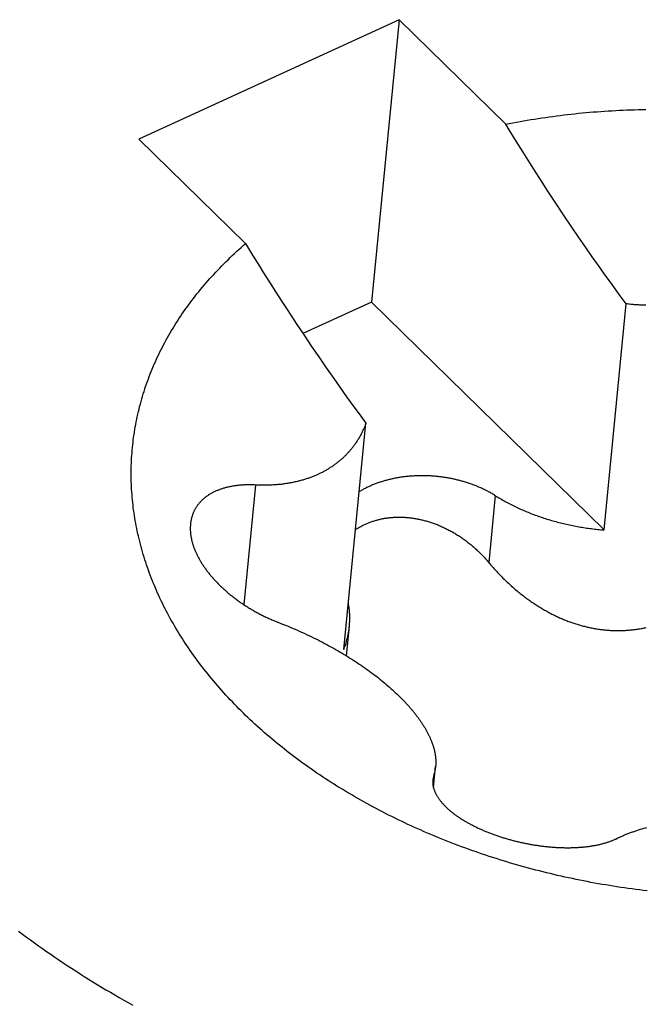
# Model space of a CAD drawing. Extents: x 0 to 594, y 0 to 420.
# Tile 66 of 105: x 532.191 to 532.432, y 112.977 to 113.356. Entities that reach past the tile are written whole.
import ezdxf

# ---------------------------------------------------------------- set-up
doc = ezdxf.new("R2010")
doc.units = 0
doc.header["$LTSCALE"] = 32.67
doc.layers.add('DATUM_AXIS', color=7, linetype='CONTINUOUS')

msp = doc.modelspace()

# ---------------------------------------------------------------- linework, layer by layer
at = {"layer": 'DATUM_AXIS', "color": 7, "linetype": 'CONTINUOUS'}
for p, q in [((532.33747, 113.35609), (532.23732, 113.31011)), ((532.33747, 113.35609), (532.32684, 113.24735)), ((532.37851, 113.31587), (532.33747, 113.35609)), ((532.23732, 113.31011), (532.27836, 113.26989)), ((532.38518, 113.30505), (532.38254, 113.30929)), ((532.38773, 113.301), (532.38518, 113.30505)), ((532.39017, 113.29717), (532.38773, 113.301)), ((532.39251, 113.29352), (532.39017, 113.29717)), ((532.39477, 113.29005), (532.39251, 113.29352)), ((532.39799, 113.28513), (532.39477, 113.29005)), ((532.40104, 113.28055), (532.39799, 113.28513)), ((532.40394, 113.27624), (532.40104, 113.28055)), ((532.40669, 113.2722), (532.40394, 113.27624)), ((532.40932, 113.2684), (532.40669, 113.2722)), ((532.27836, 113.26989), (532.28105, 113.26549)), ((532.41182, 113.2648), (532.40932, 113.2684)), ((532.28105, 113.26549), (532.28372, 113.26118)), ((532.41422, 113.2614), (532.41182, 113.2648)), ((532.41651, 113.25817), (532.41422, 113.2614)), ((532.28758, 113.25503), (532.29002, 113.25119)), ((532.41943, 113.25411), (532.41651, 113.25817)), ((532.29002, 113.25119), (532.29236, 113.24755)), ((532.4222, 113.25029), (532.41943, 113.25411)), ((532.29236, 113.24755), (532.29461, 113.24407)), ((532.32684, 113.24735), (532.30045, 113.23524)), ((532.41634, 113.15964), (532.32684, 113.24735)), ((532.42485, 113.2467), (532.4222, 113.25029)), ((532.29461, 113.24407), (532.29784, 113.23916)), ((532.41634, 113.15964), (532.42485, 113.2467)), ((532.29784, 113.23916), (532.30089, 113.23457)), ((532.30089, 113.23457), (532.30379, 113.23027)), ((532.30379, 113.23027), (532.30654, 113.22623)), ((532.30654, 113.22623), (532.30917, 113.22242)), ((532.30917, 113.22242), (532.31167, 113.21883)), ((532.31167, 113.21883), (532.31407, 113.21542)), ((532.31407, 113.21542), (532.31636, 113.21219)), ((532.31636, 113.21219), (532.31928, 113.20813)), ((532.31928, 113.20813), (532.32206, 113.20431)), ((532.32206, 113.20431), (532.3247, 113.20072)), ((532.31619, 113.11366), (532.3247, 113.20072)), ((532.2905, 113.12425), (532.29196, 113.12367)), ((532.29196, 113.12367), (532.29301, 113.12326)), ((532.29301, 113.12326), (532.29405, 113.12284)), ((532.29405, 113.12284), (532.29507, 113.12242)), ((532.29507, 113.12242), (532.29607, 113.122)), ((532.3172, 113.11116), (532.31832, 113.12264)), ((532.29607, 113.122), (532.29706, 113.12157)), ((532.29706, 113.12157), (532.29803, 113.12115)), ((532.29803, 113.12115), (532.29899, 113.12073)), ((532.29899, 113.12073), (532.29994, 113.1203)), ((532.29994, 113.1203), (532.30088, 113.11987)), ((532.30088, 113.11987), (532.3018, 113.11944)), ((532.3018, 113.11944), (532.30271, 113.11901)), ((532.30271, 113.11901), (532.30361, 113.11858)), ((532.30361, 113.11858), (532.30449, 113.11815)), ((532.30449, 113.11815), (532.30537, 113.11771)), ((532.30537, 113.11771), (532.30624, 113.11728)), ((532.30624, 113.11728), (532.30709, 113.11684)), ((532.30709, 113.11684), (532.30794, 113.1164)), ((532.30794, 113.1164), (532.30878, 113.11596)), ((532.30878, 113.11596), (532.3096, 113.11552)), ((532.3096, 113.11552), (532.31042, 113.11508)), ((532.31163, 113.11441), (532.31243, 113.11397)), ((532.31243, 113.11397), (532.31322, 113.11352)), ((532.31322, 113.11352), (532.314, 113.11307)), ((532.314, 113.11307), (532.31478, 113.11262)), ((532.31478, 113.11262), (532.31554, 113.11217)), ((532.31554, 113.11217), (532.3163, 113.11171)), ((532.3163, 113.11171), (532.31705, 113.11125)), ((532.31705, 113.11125), (532.3178, 113.1108)), ((532.3178, 113.1108), (532.31854, 113.11033)), ((532.31854, 113.11033), (532.31927, 113.10987)), ((532.31927, 113.10987), (532.31999, 113.10941)), ((532.31999, 113.10941), (532.32071, 113.10894)), ((532.32071, 113.10894), (532.32142, 113.10847)), ((532.32142, 113.10847), (532.32213, 113.108)), ((532.32213, 113.108), (532.32283, 113.10752)), ((532.32283, 113.10752), (532.32352, 113.10705)), ((532.32352, 113.10705), (532.32421, 113.10657)), ((532.32421, 113.10657), (532.32489, 113.10609)), ((532.32489, 113.10609), (532.32556, 113.10561)), ((532.32556, 113.10561), (532.32623, 113.10512)), ((532.32623, 113.10512), (532.32689, 113.10463)), ((532.32689, 113.10463), (532.32755, 113.10414)), ((532.32755, 113.10414), (532.3282, 113.10365)), ((532.3282, 113.10365), (532.32884, 113.10316)), ((532.32884, 113.10316), (532.32947, 113.10266)), ((532.32947, 113.10266), (532.3301, 113.10216)), ((532.3301, 113.10216), (532.33072, 113.10166)), ((532.33072, 113.10166), (532.33134, 113.10116)), ((532.33134, 113.10116), (532.33194, 113.10066)), ((532.33194, 113.10066), (532.33254, 113.10015)), ((532.33254, 113.10015), (532.33314, 113.09965)), ((532.33314, 113.09965), (532.33372, 113.09914)), ((532.33372, 113.09914), (532.3343, 113.09863)), ((532.3343, 113.09863), (532.33487, 113.09812)), ((532.33487, 113.09812), (532.33543, 113.0976)), ((532.33543, 113.0976), (532.33599, 113.09709)), ((532.33599, 113.09709), (532.33653, 113.09658)), ((532.35081, 113.06537), (532.35041, 113.06355)), ((532.3507, 113.06037), (532.35152, 113.06873)), ((532.42895, 113.04393), (532.42964, 113.04416)), ((532.42964, 113.04416), (532.43032, 113.04438)), ((532.43032, 113.04438), (532.43101, 113.04459)), ((532.43101, 113.04459), (532.43171, 113.0448))]:
    msp.add_line(p, q, dxfattribs=at)
at = {"layer": 'DATUM_AXIS', "color": 9, "linetype": 'CONTINUOUS'}
for p, q in [((532.28214, 113.17693), (532.27765, 113.13092)), ((532.37449, 113.17285), (532.37197, 113.1471)), ((532.35081, 113.06537), (532.35044, 113.06166))]:
    msp.add_line(p, q, dxfattribs=at)
at = {"layer": 'DATUM_AXIS', "color": 7, "linetype": 'CONTINUOUS'}
for points in [[(532.37851, 113.31587), (532.37988, 113.31614), (532.38126, 113.3164), (532.38263, 113.31666), (532.38402, 113.31691), (532.3854, 113.31716), (532.38679, 113.3174), (532.38818, 113.31763), (532.38957, 113.31785), (532.39097, 113.31807), (532.39237, 113.31828), (532.39377, 113.31849), (532.39517, 113.31869), (532.39658, 113.31888), (532.39799, 113.31907), (532.3994, 113.31925), (532.40081, 113.31942), (532.40223, 113.31958), (532.40365, 113.31974), (532.40507, 113.3199), (532.40649, 113.32004), (532.40792, 113.32018), (532.40935, 113.32031), (532.41078, 113.32044), (532.41221, 113.32056), (532.41364, 113.32067), (532.41507, 113.32078), (532.41651, 113.32088), (532.41795, 113.32097), (532.41939, 113.32106), (532.42083, 113.32114), (532.42227, 113.32121), (532.42372, 113.32128), (532.42516, 113.32134), (532.42661, 113.32139), (532.42806, 113.32144), (532.42951, 113.32148), (532.43096, 113.32151), (532.43241, 113.32154)], [(532.38254, 113.30929), (532.37986, 113.31366), (532.37851, 113.31587)], [(532.27245, 113.09428), (532.27163, 113.09515), (532.27082, 113.09603), (532.27002, 113.09691), (532.26922, 113.09779), (532.26844, 113.09868), (532.26766, 113.09957), (532.26689, 113.10046), (532.26613, 113.10136), (532.26538, 113.10226), (532.26464, 113.10316), (532.2639, 113.10407), (532.26318, 113.10498), (532.26246, 113.10589), (532.26175, 113.1068), (532.26104, 113.10772), (532.26035, 113.10864), (532.25967, 113.10956), (532.25899, 113.11048), (532.25832, 113.11141), (532.25766, 113.11234), (532.25701, 113.11327), (532.25637, 113.11421), (532.25574, 113.11515), (532.25512, 113.11609), (532.2545, 113.11703), (532.25389, 113.11797), (532.2533, 113.11892), (532.25271, 113.11987), (532.25213, 113.12082), (532.25156, 113.12178), (532.251, 113.12273), (532.25044, 113.12369), (532.2499, 113.12465), (532.24936, 113.12561), (532.24884, 113.12658), (532.24832, 113.12754), (532.24781, 113.12851), (532.24731, 113.12948), (532.24682, 113.13045), (532.24634, 113.13142), (532.24587, 113.1324), (532.24541, 113.13337), (532.24496, 113.13435), (532.24451, 113.13533), (532.24408, 113.13631), (532.24365, 113.1373), (532.24324, 113.13828), (532.24283, 113.13927), (532.24243, 113.14025), (532.24205, 113.14124), (532.24167, 113.14223), (532.2413, 113.14322), (532.24094, 113.14421), (532.24059, 113.14521), (532.24025, 113.1462), (532.23991, 113.1472), (532.23959, 113.14819), (532.23928, 113.14919), (532.23898, 113.15019), (532.23868, 113.15119), (532.2384, 113.15219), (532.23812, 113.15319), (532.23786, 113.15419), (532.2376, 113.15519), (532.23736, 113.15619), (532.23712, 113.1572), (532.23689, 113.1582), (532.23668, 113.1592), (532.23647, 113.16021), (532.23627, 113.16121), (532.23608, 113.16222), (532.2359, 113.16323), (532.23573, 113.16423), (532.23557, 113.16524), (532.23542, 113.16625), (532.23528, 113.16725), (532.23515, 113.16826), (532.23503, 113.16927), (532.23492, 113.17027), (532.23482, 113.17128), (532.23472, 113.17229), (532.23464, 113.1733), (532.23457, 113.1743), (532.23451, 113.17531), (532.23445, 113.17632), (532.23441, 113.17732), (532.23437, 113.17833), (532.23435, 113.17933), (532.23433, 113.18034), (532.23433, 113.18134), (532.23433, 113.18235), (532.23435, 113.18335), (532.23437, 113.18435), (532.23441, 113.18536), (532.23445, 113.18636), (532.2345, 113.18736), (532.23457, 113.18836), (532.23464, 113.18936), (532.23472, 113.19036), (532.23481, 113.19135), (532.23491, 113.19235), (532.23503, 113.19335), (532.23515, 113.19434), (532.23528, 113.19534), (532.23542, 113.19633), (532.23557, 113.19732), (532.23573, 113.19831), (532.2359, 113.1993), (532.23607, 113.20029), (532.23626, 113.20127), (532.23646, 113.20226), (532.23667, 113.20324), (532.23689, 113.20422), (532.23711, 113.2052), (532.23735, 113.20618), (532.23759, 113.20716), (532.23785, 113.20813), (532.23811, 113.20911), (532.23839, 113.21008), (532.23867, 113.21105), (532.23897, 113.21202), (532.23927, 113.21299), (532.23958, 113.21395), (532.2399, 113.21491), (532.24024, 113.21588), (532.24058, 113.21683), (532.24093, 113.21779), (532.24129, 113.21875), (532.24165, 113.2197), (532.24203, 113.22065), (532.24242, 113.2216), (532.24282, 113.22254), (532.24322, 113.22349), (532.24364, 113.22443), (532.24407, 113.22537), (532.2445, 113.2263), (532.24494, 113.22724), (532.2454, 113.22817), (532.24586, 113.2291), (532.24633, 113.23002), (532.24681, 113.23095), (532.2473, 113.23187), (532.2478, 113.23279), (532.2483, 113.2337), (532.24882, 113.23462), (532.24935, 113.23552), (532.24988, 113.23643), (532.25043, 113.23734), (532.25098, 113.23824), (532.25154, 113.23913), (532.25211, 113.24003), (532.25269, 113.24092), (532.25328, 113.24181), (532.25388, 113.2427), (532.25448, 113.24358), (532.2551, 113.24446), (532.25572, 113.24533), (532.25635, 113.2462), (532.25699, 113.24707), (532.25764, 113.24794), (532.2583, 113.2488), (532.25897, 113.24966), (532.25965, 113.25052), (532.26033, 113.25137), (532.26102, 113.25221), (532.26172, 113.25306), (532.26243, 113.2539), (532.26315, 113.25474), (532.26388, 113.25557), (532.26461, 113.2564), (532.26536, 113.25723), (532.26611, 113.25805), (532.26687, 113.25887), (532.26764, 113.25968), (532.26841, 113.26049), (532.2692, 113.2613), (532.26999, 113.2621), (532.27079, 113.2629), (532.2716, 113.26369), (532.27242, 113.26448), (532.27324, 113.26526), (532.27408, 113.26605), (532.27492, 113.26682), (532.27577, 113.2676), (532.27663, 113.26836), (532.27749, 113.26913), (532.27836, 113.26989)], [(532.28372, 113.26118), (532.28503, 113.25907), (532.28758, 113.25503)], [(532.43243, 113.24616), (532.43198, 113.24616), (532.43153, 113.24618), (532.43109, 113.24619), (532.43064, 113.24621), (532.43019, 113.24623), (532.42974, 113.24625), (532.4293, 113.24628), (532.42885, 113.24631), (532.4284, 113.24634), (532.42796, 113.24637), (532.42751, 113.24641), (532.42707, 113.24645), (532.42662, 113.2465), (532.42618, 113.24654), (532.42573, 113.24659), (532.42529, 113.24664), (532.42485, 113.2467)], [(532.3247, 113.20072), (532.32458, 113.20041), (532.32446, 113.20009), (532.32434, 113.19978), (532.32421, 113.19948), (532.32409, 113.19917), (532.32396, 113.19887), (532.32382, 113.19856), (532.32369, 113.19826), (532.32355, 113.19796), (532.32341, 113.19766), (532.32326, 113.19736), (532.32312, 113.19707), (532.32297, 113.19677), (532.32281, 113.19648), (532.32266, 113.19619), (532.3225, 113.1959), (532.32234, 113.19561), (532.32218, 113.19532), (532.32201, 113.19504), (532.32184, 113.19476), (532.32167, 113.19448), (532.3215, 113.1942), (532.32132, 113.19392), (532.32115, 113.19365), (532.32096, 113.19337), (532.32078, 113.1931), (532.32059, 113.19283), (532.32041, 113.19256), (532.32021, 113.1923), (532.32002, 113.19204), (532.31982, 113.19177), (532.31963, 113.19151), (532.31942, 113.19126), (532.31922, 113.191), (532.31901, 113.19075), (532.31881, 113.1905), (532.31859, 113.19025), (532.31838, 113.19), (532.31817, 113.18976), (532.31795, 113.18951), (532.31773, 113.18927), (532.31751, 113.18903), (532.31728, 113.1888), (532.31705, 113.18856), (532.31682, 113.18833), (532.31659, 113.1881), (532.31636, 113.18787), (532.31612, 113.18765), (532.31588, 113.18743), (532.31564, 113.1872), (532.3154, 113.18699), (532.31516, 113.18677), (532.31491, 113.18656), (532.31466, 113.18634), (532.31441, 113.18613), (532.31416, 113.18593), (532.3139, 113.18572), (532.31365, 113.18552), (532.31339, 113.18532), (532.31313, 113.18512), (532.31286, 113.18493), (532.3126, 113.18473), (532.31233, 113.18454), (532.31206, 113.18435), (532.31179, 113.18416), (532.31152, 113.18398), (532.31124, 113.1838), (532.31097, 113.18362), (532.31069, 113.18344), (532.31041, 113.18327), (532.31012, 113.18309), (532.30984, 113.18292), (532.30955, 113.18275), (532.30926, 113.18259), (532.30897, 113.18242), (532.30868, 113.18226), (532.30839, 113.1821), (532.30809, 113.18194), (532.30779, 113.18179), (532.30749, 113.18164), (532.30719, 113.18149), (532.30688, 113.18134), (532.30658, 113.18119), (532.30627, 113.18105), (532.30596, 113.18091), (532.30564, 113.18077), (532.30533, 113.18063), (532.30501, 113.1805), (532.30469, 113.18036), (532.30437, 113.18023), (532.30405, 113.18011), (532.30373, 113.17998), (532.3034, 113.17986), (532.30307, 113.17974), (532.30274, 113.17962), (532.3024, 113.1795), (532.30207, 113.17939), (532.30173, 113.17927), (532.30139, 113.17917), (532.30105, 113.17906), (532.3007, 113.17895), (532.30035, 113.17885), (532.3, 113.17875), (532.29965, 113.17865), (532.2993, 113.17856), (532.29894, 113.17846), (532.29858, 113.17837), (532.29822, 113.17828), (532.29785, 113.1782), (532.29749, 113.17811), (532.29712, 113.17803), (532.29674, 113.17795), (532.29637, 113.17788), (532.29599, 113.1778), (532.29561, 113.17773), (532.29523, 113.17766), (532.29484, 113.1776), (532.29445, 113.17753), (532.29406, 113.17747), (532.29366, 113.17741), (532.29326, 113.17736), (532.29286, 113.1773), (532.29246, 113.17725), (532.29205, 113.1772), (532.29164, 113.17716), (532.29122, 113.17712), (532.2908, 113.17708), (532.29038, 113.17704), (532.28996, 113.17701), (532.28953, 113.17698), (532.2891, 113.17695), (532.28866, 113.17692), (532.28822, 113.1769), (532.28778, 113.17689), (532.28733, 113.17687), (532.28688, 113.17686), (532.28643, 113.17685), (532.28597, 113.17684), (532.2855, 113.17684), (532.28504, 113.17684), (532.28457, 113.17685), (532.28409, 113.17686), (532.28361, 113.17687), (532.28313, 113.17689), (532.28264, 113.17691), (532.28177, 113.17695)], [(532.37418, 113.17305), (532.37386, 113.17324), (532.37355, 113.17343), (532.37323, 113.17361), (532.37291, 113.1738), (532.37259, 113.17398), (532.37226, 113.17416), (532.37193, 113.17433), (532.3716, 113.17451), (532.37127, 113.17468), (532.37093, 113.17485), (532.3706, 113.17502), (532.37026, 113.17519), (532.36992, 113.17535), (532.36957, 113.17552), (532.36923, 113.17567), (532.36888, 113.17583), (532.36853, 113.17599), (532.36818, 113.17614), (532.36782, 113.17629), (532.36747, 113.17644), (532.36711, 113.17658), (532.36675, 113.17672), (532.36639, 113.17686), (532.36602, 113.177), (532.36566, 113.17714), (532.36529, 113.17727), (532.36492, 113.1774), (532.36455, 113.17753), (532.36418, 113.17765), (532.36381, 113.17778), (532.36343, 113.1779), (532.36306, 113.17802), (532.36268, 113.17813), (532.3623, 113.17824), (532.36192, 113.17835), (532.36154, 113.17846), (532.36116, 113.17857), (532.36077, 113.17867), (532.36039, 113.17877), (532.36, 113.17886), (532.35961, 113.17896), (532.35922, 113.17905), (532.35883, 113.17914), (532.35844, 113.17922), (532.35805, 113.17931), (532.35766, 113.17939), (532.35726, 113.17947), (532.35687, 113.17954), (532.35647, 113.17961), (532.35608, 113.17968), (532.35568, 113.17975), (532.35528, 113.17982), (532.35489, 113.17988), (532.35449, 113.17994), (532.35409, 113.17999), (532.35369, 113.18004), (532.35329, 113.1801), (532.35289, 113.18014), (532.35249, 113.18019), (532.35209, 113.18023), (532.35168, 113.18027), (532.35128, 113.18031), (532.35088, 113.18034), (532.35048, 113.18037), (532.35008, 113.1804), (532.34967, 113.18042), (532.34927, 113.18044), (532.34887, 113.18046), (532.34847, 113.18048), (532.34806, 113.18049), (532.34766, 113.18051), (532.34726, 113.18051), (532.34686, 113.18052), (532.34646, 113.18052), (532.34606, 113.18052), (532.34565, 113.18052), (532.34525, 113.18051), (532.34485, 113.1805), (532.34445, 113.18049), (532.34406, 113.18048), (532.34366, 113.18046), (532.34326, 113.18044), (532.34286, 113.18041), (532.34246, 113.18039), (532.34207, 113.18036), (532.34167, 113.18033), (532.34128, 113.18029), (532.34089, 113.18026), (532.34049, 113.18022), (532.3401, 113.18017), (532.33971, 113.18013), (532.33932, 113.18008), (532.33893, 113.18003), (532.33854, 113.17997), (532.33816, 113.17992), (532.33777, 113.17986), (532.33739, 113.1798), (532.337, 113.17973), (532.33662, 113.17966), (532.33624, 113.17959), (532.33586, 113.17952), (532.33548, 113.17944), (532.33511, 113.17936), (532.33473, 113.17928), (532.33436, 113.1792), (532.33399, 113.17911), (532.33362, 113.17902), (532.33325, 113.17893), (532.33288, 113.17883), (532.33252, 113.17874), (532.33215, 113.17864), (532.33179, 113.17853), (532.33143, 113.17843), (532.33108, 113.17832), (532.33072, 113.17821), (532.33036, 113.1781), (532.33001, 113.17798), (532.32966, 113.17786), (532.32931, 113.17774), (532.32897, 113.17762), (532.32862, 113.17749), (532.32828, 113.17736), (532.32794, 113.17723), (532.32761, 113.1771), (532.32727, 113.17696), (532.32694, 113.17682), (532.32661, 113.17668), (532.32628, 113.17654), (532.32595, 113.17639), (532.32563, 113.17624), (532.32531, 113.17609), (532.32499, 113.17594), (532.32468, 113.17578), (532.32436, 113.17562), (532.32405, 113.17546), (532.32374, 113.1753), (532.32344, 113.17514), (532.32314, 113.17497), (532.32284, 113.1748), (532.32254, 113.17463), (532.32225, 113.17446), (532.32212, 113.17438)], [(532.28177, 113.17695), (532.28139, 113.17697), (532.28102, 113.17698), (532.28065, 113.17699), (532.28028, 113.17699), (532.27991, 113.177), (532.27954, 113.177), (532.27918, 113.17699), (532.27882, 113.17699), (532.27845, 113.17698), (532.2781, 113.17697), (532.27774, 113.17695), (532.27739, 113.17693), (532.27703, 113.17691), (532.27668, 113.17688), (532.27634, 113.17686), (532.27599, 113.17683), (532.27565, 113.17679), (532.2753, 113.17676), (532.27497, 113.17672), (532.27463, 113.17667), (532.2743, 113.17663), (532.27396, 113.17658), (532.27364, 113.17653), (532.27331, 113.17647), (532.27299, 113.17641), (532.27266, 113.17635), (532.27235, 113.17629), (532.27203, 113.17622), (532.27172, 113.17615), (532.27141, 113.17608), (532.2711, 113.17601), (532.27079, 113.17593), (532.27049, 113.17585), (532.27019, 113.17576), (532.2699, 113.17568), (532.2696, 113.17559), (532.26931, 113.1755), (532.26902, 113.1754), (532.26874, 113.1753), (532.26846, 113.1752), (532.26818, 113.1751), (532.2679, 113.175), (532.26763, 113.17489), (532.26736, 113.17478), (532.26709, 113.17466), (532.26683, 113.17455), (532.26657, 113.17443), (532.26631, 113.17431), (532.26606, 113.17418), (532.26581, 113.17405), (532.26556, 113.17392), (532.26532, 113.17379), (532.26508, 113.17366), (532.26484, 113.17352), (532.26461, 113.17338), (532.26438, 113.17324), (532.26415, 113.1731), (532.26393, 113.17295), (532.26371, 113.1728), (532.26349, 113.17265), (532.26328, 113.17249), (532.26307, 113.17234), (532.26286, 113.17218), (532.26266, 113.17202), (532.26246, 113.17186), (532.26226, 113.17169), (532.26207, 113.17152), (532.26188, 113.17135), (532.26169, 113.17118), (532.26151, 113.17101), (532.26133, 113.17083), (532.26116, 113.17065), (532.26099, 113.17047), (532.26082, 113.17029), (532.26066, 113.17011), (532.2605, 113.16992), (532.26034, 113.16973), (532.26019, 113.16954), (532.26004, 113.16935), (532.25989, 113.16915), (532.25975, 113.16896), (532.25961, 113.16876), (532.25947, 113.16856), (532.25934, 113.16835), (532.25921, 113.16815), (532.25909, 113.16794), (532.25897, 113.16774), (532.25885, 113.16753), (532.25874, 113.16732), (532.25863, 113.1671), (532.25852, 113.16689), (532.25842, 113.16667), (532.25832, 113.16645), (532.25823, 113.16623), (532.25814, 113.16601), (532.25805, 113.16579), (532.25797, 113.16556), (532.25789, 113.16534), (532.25781, 113.16511), (532.25774, 113.16488), (532.25767, 113.16465), (532.2576, 113.16442), (532.25754, 113.16418), (532.25749, 113.16395), (532.25743, 113.16371), (532.25738, 113.16347), (532.25734, 113.16323), (532.25729, 113.16299), (532.25725, 113.16275), (532.25722, 113.16251), (532.25719, 113.16226), (532.25716, 113.16202), (532.25715, 113.16189)], [(532.37418, 113.17305), (532.37496, 113.17256), (532.37543, 113.17228), (532.3759, 113.17199), (532.37638, 113.17171), (532.37687, 113.17143), (532.37735, 113.17115), (532.37784, 113.17087), (532.37833, 113.1706), (532.37883, 113.17033), (532.37933, 113.17007), (532.37983, 113.1698), (532.38033, 113.16954), (532.38084, 113.16929), (532.38135, 113.16903), (532.38186, 113.16878), (532.38238, 113.16853), (532.3829, 113.16828), (532.38342, 113.16804), (532.38394, 113.1678), (532.38447, 113.16756), (532.385, 113.16733), (532.38553, 113.1671), (532.38607, 113.16687), (532.3866, 113.16665), (532.38714, 113.16643), (532.38768, 113.16621), (532.38823, 113.16599), (532.38878, 113.16578), (532.38933, 113.16557), (532.38988, 113.16537), (532.39043, 113.16516), (532.39099, 113.16497), (532.39155, 113.16477), (532.39211, 113.16458), (532.39267, 113.16439), (532.39323, 113.1642), (532.3938, 113.16402), (532.39437, 113.16384), (532.39494, 113.16366), (532.39551, 113.16349), (532.39608, 113.16332), (532.39666, 113.16316), (532.39723, 113.16299), (532.39781, 113.16283), (532.39839, 113.16268), (532.39898, 113.16253), (532.39956, 113.16238), (532.40014, 113.16223), (532.40073, 113.16209), (532.40132, 113.16195), (532.40191, 113.16182), (532.4025, 113.16168), (532.40309, 113.16156), (532.40368, 113.16143), (532.40428, 113.16131), (532.40487, 113.16119), (532.40547, 113.16108), (532.40607, 113.16097), (532.40667, 113.16086), (532.40726, 113.16076), (532.40786, 113.16066), (532.40847, 113.16056), (532.40907, 113.16047), (532.40967, 113.16038), (532.41027, 113.1603), (532.41088, 113.16021), (532.41148, 113.16014), (532.41209, 113.16006), (532.41269, 113.15999), (532.4133, 113.15992), (532.41391, 113.15986), (532.41451, 113.1598), (532.41512, 113.15974), (532.41573, 113.15969), (532.41634, 113.15964)], [(532.3207, 113.15978), (532.3208, 113.15985), (532.32108, 113.16003), (532.32135, 113.1602), (532.32163, 113.16037), (532.32191, 113.16054), (532.32219, 113.1607), (532.32248, 113.16086), (532.32276, 113.16102), (532.32305, 113.16117), (532.32334, 113.16132), (532.32364, 113.16147), (532.32393, 113.16161), (532.32423, 113.16175), (532.32453, 113.16189), (532.32483, 113.16202), (532.32513, 113.16215), (532.32543, 113.16228), (532.32574, 113.1624), (532.32605, 113.16252), (532.32636, 113.16264), (532.32667, 113.16275), (532.32698, 113.16286), (532.3273, 113.16297), (532.32761, 113.16308), (532.32793, 113.16318), (532.32825, 113.16327), (532.32858, 113.16337), (532.3289, 113.16346), (532.32923, 113.16354), (532.32955, 113.16363), (532.32988, 113.16371), (532.33021, 113.16378), (532.33055, 113.16386), (532.33088, 113.16393), (532.33122, 113.16399), (532.33155, 113.16406), (532.33189, 113.16412), (532.33223, 113.16417), (532.33257, 113.16422), (532.33291, 113.16427), (532.33326, 113.16432), (532.3336, 113.16436), (532.33395, 113.1644), (532.3343, 113.16443), (532.33465, 113.16446), (532.335, 113.16449), (532.33535, 113.16451), (532.3357, 113.16453), (532.33606, 113.16455), (532.33641, 113.16456), (532.33677, 113.16457), (532.33713, 113.16458), (532.33749, 113.16458), (532.33785, 113.16458), (532.33821, 113.16457), (532.33857, 113.16456), (532.33893, 113.16455), (532.3393, 113.16453), (532.33966, 113.16451), (532.34003, 113.16449), (532.34039, 113.16446), (532.34076, 113.16443), (532.34113, 113.1644), (532.3415, 113.16436), (532.34187, 113.16431), (532.34224, 113.16427), (532.34261, 113.16422), (532.34299, 113.16416), (532.34336, 113.16411), (532.34373, 113.16404), (532.34411, 113.16398), (532.34448, 113.16391), (532.34486, 113.16384), (532.34523, 113.16376), (532.34561, 113.16368), (532.34599, 113.16359), (532.34637, 113.1635), (532.34674, 113.16341), (532.34712, 113.16332), (532.3475, 113.16321), (532.34788, 113.16311), (532.34826, 113.163), (532.34864, 113.16289), (532.34902, 113.16277), (532.3494, 113.16265), (532.34978, 113.16253), (532.35016, 113.1624), (532.35054, 113.16227), (532.35092, 113.16213), (532.3513, 113.16199), (532.35168, 113.16185), (532.35206, 113.1617), (532.35244, 113.16155), (532.35282, 113.16139), (532.3532, 113.16123), (532.35358, 113.16107), (532.35396, 113.1609), (532.35434, 113.16073), (532.35471, 113.16056), (532.35509, 113.16038), (532.35547, 113.16019), (532.35585, 113.16), (532.35622, 113.15981), (532.3566, 113.15962), (532.35698, 113.15942), (532.35735, 113.15921), (532.35773, 113.159), (532.3581, 113.15879), (532.35847, 113.15858), (532.35885, 113.15836), (532.35922, 113.15813), (532.35959, 113.1579), (532.35996, 113.15767), (532.36033, 113.15744), (532.36069, 113.1572), (532.36106, 113.15695), (532.36143, 113.1567), (532.36179, 113.15645), (532.36215, 113.1562), (532.36252, 113.15594), (532.36288, 113.15567), (532.36324, 113.1554), (532.36359, 113.15513), (532.36395, 113.15486), (532.36431, 113.15458), (532.36466, 113.15429), (532.36501, 113.15401), (532.36536, 113.15372), (532.36571, 113.15342), (532.36606, 113.15312), (532.36641, 113.15282), (532.36675, 113.15251), (532.36709, 113.1522), (532.36743, 113.15189), (532.36777, 113.15157), (532.36811, 113.15125), (532.36844, 113.15092), (532.36877, 113.15059), (532.3691, 113.15026), (532.36943, 113.14992), (532.36976, 113.14958), (532.37008, 113.14924), (532.3704, 113.14889), (532.37072, 113.14854), (532.37104, 113.14819), (532.37135, 113.14783), (532.37166, 113.14747)], [(532.25715, 113.16189), (532.25713, 113.16177), (532.25711, 113.16152), (532.2571, 113.16127), (532.25708, 113.16102), (532.25707, 113.16077), (532.25707, 113.16052), (532.25707, 113.16026), (532.25707, 113.16001), (532.25707, 113.15975), (532.25708, 113.15949), (532.2571, 113.15923), (532.25711, 113.15897), (532.25713, 113.15871), (532.25716, 113.15845), (532.25718, 113.15819), (532.25722, 113.15793), (532.25725, 113.15766), (532.25729, 113.1574), (532.25733, 113.15713), (532.25738, 113.15686), (532.25743, 113.1566), (532.25748, 113.15633), (532.25754, 113.15606), (532.2576, 113.15579), (532.25766, 113.15552), (532.25773, 113.15525), (532.2578, 113.15497), (532.25788, 113.1547), (532.25796, 113.15443), (532.25804, 113.15415), (532.25812, 113.15388), (532.25821, 113.1536), (532.25831, 113.15333), (532.2584, 113.15305), (532.2585, 113.15277), (532.25861, 113.1525), (532.25872, 113.15222), (532.25883, 113.15194), (532.25894, 113.15166), (532.25906, 113.15138), (532.25918, 113.1511), (532.25931, 113.15082), (532.25944, 113.15054), (532.25957, 113.15026), (532.25971, 113.14998), (532.25985, 113.1497), (532.25999, 113.14942), (532.26014, 113.14914), (532.26029, 113.14886), (532.26044, 113.14857), (532.2606, 113.14829), (532.26076, 113.14801), (532.26092, 113.14773), (532.26109, 113.14744), (532.26126, 113.14716), (532.26143, 113.14688), (532.26161, 113.1466), (532.26179, 113.14632), (532.26198, 113.14603), (532.26217, 113.14575), (532.26236, 113.14547), (532.26255, 113.14519), (532.26275, 113.14491), (532.26295, 113.14462), (532.26316, 113.14434), (532.26337, 113.14406), (532.26358, 113.14378), (532.26379, 113.1435), (532.26401, 113.14322), (532.26423, 113.14294), (532.26446, 113.14266), (532.26468, 113.14238), (532.26492, 113.1421), (532.26515, 113.14183), (532.26539, 113.14155), (532.26563, 113.14127), (532.26587, 113.14099), (532.26612, 113.14072), (532.26637, 113.14044), (532.26662, 113.14017), (532.26688, 113.13989), (532.26714, 113.13962), (532.2674, 113.13935), (532.26766, 113.13908), (532.26793, 113.1388), (532.2682, 113.13853), (532.26848, 113.13826), (532.26876, 113.138), (532.26904, 113.13773), (532.26932, 113.13746), (532.26961, 113.13719), (532.26989, 113.13693), (532.27019, 113.13667), (532.27048, 113.1364), (532.27078, 113.13614), (532.27108, 113.13588), (532.27138, 113.13562), (532.27169, 113.13536), (532.27199, 113.1351), (532.27231, 113.13485), (532.27262, 113.13459), (532.27294, 113.13434), (532.27325, 113.13409), (532.27358, 113.13384), (532.2739, 113.13359), (532.27423, 113.13334), (532.27455, 113.13309), (532.27489, 113.13285), (532.27522, 113.1326), (532.27555, 113.13236), (532.27589, 113.13212), (532.27623, 113.13188), (532.27658, 113.13164), (532.27692, 113.13141), (532.27727, 113.13117), (532.27762, 113.13094), (532.27797, 113.13071), (532.27832, 113.13048), (532.27868, 113.13025), (532.27904, 113.13003), (532.27939, 113.1298), (532.27976, 113.12958), (532.28012, 113.12936), (532.28048, 113.12914), (532.28085, 113.12893), (532.28122, 113.12871), (532.28159, 113.1285), (532.28196, 113.12829), (532.28234, 113.12808), (532.28271, 113.12788), (532.28309, 113.12767), (532.28347, 113.12747), (532.28385, 113.12727), (532.28423, 113.12708), (532.28461, 113.12688), (532.285, 113.12669), (532.28538, 113.1265), (532.28577, 113.12631), (532.28616, 113.12612), (532.28655, 113.12594), (532.28694, 113.12576), (532.28733, 113.12558), (532.28772, 113.12541), (532.28812, 113.12523), (532.28851, 113.12506), (532.28891, 113.12489), (532.2893, 113.12473), (532.2897, 113.12456), (532.2901, 113.1244), (532.2905, 113.12425)], [(532.37166, 113.14747), (532.37239, 113.1466), (532.37282, 113.1461), (532.37324, 113.14562), (532.37366, 113.14514), (532.37408, 113.14467), (532.37451, 113.1442), (532.37493, 113.14374), (532.37535, 113.14329), (532.37577, 113.14284), (532.37619, 113.14241), (532.37661, 113.14197), (532.37703, 113.14155), (532.37745, 113.14113), (532.37787, 113.14071), (532.37829, 113.14031), (532.3787, 113.13991), (532.37912, 113.13951), (532.37954, 113.13912), (532.37996, 113.13874), (532.38037, 113.13836), (532.38079, 113.13798), (532.3812, 113.13762), (532.38162, 113.13725), (532.38203, 113.1369), (532.38245, 113.13655), (532.38286, 113.1362), (532.38327, 113.13586), (532.38368, 113.13552), (532.3841, 113.13519), (532.38451, 113.13486), (532.38492, 113.13454), (532.38533, 113.13422), (532.38574, 113.13391), (532.38615, 113.1336), (532.38656, 113.1333), (532.38697, 113.133), (532.38738, 113.13271), (532.38778, 113.13242), (532.38819, 113.13213), (532.3886, 113.13185), (532.38901, 113.13157), (532.38941, 113.1313), (532.38982, 113.13103), (532.39023, 113.13077), (532.39063, 113.13051), (532.39104, 113.13025), (532.39144, 113.13), (532.39185, 113.12975), (532.39225, 113.12951), (532.39266, 113.12927), (532.39306, 113.12903), (532.39347, 113.1288), (532.39387, 113.12857), (532.39427, 113.12834), (532.39468, 113.12812), (532.39508, 113.1279), (532.39548, 113.12769), (532.39589, 113.12748), (532.39629, 113.12727), (532.39669, 113.12707), (532.3971, 113.12687), (532.3975, 113.12667), (532.3979, 113.12648), (532.3983, 113.12629), (532.39871, 113.1261), (532.39911, 113.12592), (532.39951, 113.12574), (532.39991, 113.12557), (532.40032, 113.12539), (532.40072, 113.12522), (532.40112, 113.12506), (532.40152, 113.1249), (532.40193, 113.12474), (532.40233, 113.12458), (532.40273, 113.12443), (532.40313, 113.12428), (532.40354, 113.12413), (532.40394, 113.12399), (532.40434, 113.12385), (532.40474, 113.12372), (532.40515, 113.12358), (532.40555, 113.12346), (532.40595, 113.12333), (532.40636, 113.12321), (532.40676, 113.12309), (532.40716, 113.12297), (532.40757, 113.12286), (532.40797, 113.12275), (532.40837, 113.12264), (532.40878, 113.12254), (532.40918, 113.12244), (532.40958, 113.12234), (532.40999, 113.12224), (532.41039, 113.12215), (532.4108, 113.12206), (532.4112, 113.12198), (532.4116, 113.1219), (532.41201, 113.12182), (532.41241, 113.12175), (532.41282, 113.12167), (532.41322, 113.12161), (532.41363, 113.12154), (532.41403, 113.12148), (532.41444, 113.12142), (532.41484, 113.12136), (532.41525, 113.12131), (532.41565, 113.12126), (532.41606, 113.12121), (532.41646, 113.12117), (532.41687, 113.12113), (532.41727, 113.12109), (532.41768, 113.12106), (532.41808, 113.12103), (532.41849, 113.121), (532.41889, 113.12098), (532.4193, 113.12096), (532.4197, 113.12094), (532.42011, 113.12093), (532.42051, 113.12092), (532.42092, 113.12091), (532.42132, 113.1209), (532.42173, 113.1209), (532.42213, 113.1209), (532.42254, 113.12091), (532.42294, 113.12091), (532.42335, 113.12093), (532.42375, 113.12094), (532.42416, 113.12096), (532.42456, 113.12098), (532.42496, 113.121), (532.42537, 113.12103), (532.42577, 113.12106), (532.42617, 113.12109), (532.42658, 113.12113), (532.42698, 113.12117), (532.42738, 113.12121), (532.42779, 113.12126), (532.42819, 113.12131), (532.42859, 113.12136), (532.42899, 113.12142), (532.42939, 113.12148), (532.42979, 113.12154), (532.43019, 113.1216), (532.4306, 113.12167), (532.431, 113.12174), (532.4314, 113.12182), (532.4318, 113.1219), (532.4322, 113.12198), (532.43259, 113.12206)], [(532.31832, 113.12264), (532.31836, 113.12305), (532.31839, 113.12347), (532.31842, 113.12389), (532.31844, 113.12431), (532.31845, 113.12472), (532.31846, 113.12514), (532.31847, 113.12556), (532.31847, 113.12598), (532.31846, 113.1264), (532.31845, 113.12682), (532.31843, 113.12724), (532.31841, 113.12766), (532.31838, 113.12808), (532.31835, 113.1285), (532.31831, 113.12892), (532.31827, 113.12934), (532.31822, 113.12976), (532.31816, 113.13018), (532.3181, 113.1306), (532.31804, 113.13102), (532.31797, 113.13144), (532.31794, 113.13158)], [(532.31619, 113.11366), (532.31634, 113.11406), (532.31649, 113.11446), (532.31663, 113.11486), (532.31677, 113.11526), (532.3169, 113.11566), (532.31702, 113.11607), (532.31714, 113.11647), (532.31726, 113.11687), (532.31737, 113.11728), (532.31748, 113.11769), (532.31758, 113.1181), (532.31767, 113.11851), (532.31776, 113.11892), (532.31784, 113.11933), (532.31792, 113.11974), (532.31799, 113.12015), (532.31806, 113.12056), (532.31813, 113.12098), (532.31818, 113.12139), (532.31824, 113.12181), (532.31828, 113.12222), (532.31831, 113.1225)], [(532.31042, 113.11508), (532.31123, 113.11464), (532.31163, 113.11441)], [(532.33653, 113.09658), (532.33707, 113.09606), (532.33733, 113.0958), (532.3376, 113.09555), (532.33786, 113.09529), (532.33812, 113.09503), (532.33837, 113.09477), (532.33863, 113.09451), (532.33888, 113.09425), (532.33913, 113.094), (532.33938, 113.09374), (532.33962, 113.09348), (532.33986, 113.09322), (532.34011, 113.09296), (532.34034, 113.0927), (532.34058, 113.09245), (532.34081, 113.09219), (532.34104, 113.09193), (532.34127, 113.09167), (532.3415, 113.09141), (532.34172, 113.09116), (532.34195, 113.0909), (532.34216, 113.09064), (532.34238, 113.09038), (532.3426, 113.09013), (532.34281, 113.08987), (532.34302, 113.08961), (532.34322, 113.08936), (532.34343, 113.0891), (532.34363, 113.08884), (532.34383, 113.08859), (532.34403, 113.08833), (532.34422, 113.08808), (532.34442, 113.08782), (532.34461, 113.08757), (532.34479, 113.08731), (532.34498, 113.08706), (532.34516, 113.08681), (532.34534, 113.08655), (532.34552, 113.0863), (532.34569, 113.08605), (532.34587, 113.08579), (532.34604, 113.08554), (532.3462, 113.08529), (532.34637, 113.08504), (532.34653, 113.08479), (532.34669, 113.08454), (532.34685, 113.08428), (532.347, 113.08403), (532.34716, 113.08378), (532.34731, 113.08353), (532.34745, 113.08329), (532.3476, 113.08304), (532.34774, 113.08279), (532.34788, 113.08254), (532.34802, 113.08229), (532.34815, 113.08204), (532.34829, 113.0818), (532.34842, 113.08155), (532.34854, 113.0813), (532.34867, 113.08106), (532.34879, 113.08081), (532.34891, 113.08056), (532.34903, 113.08032), (532.34914, 113.08007), (532.34926, 113.07983), (532.34937, 113.07958), (532.34948, 113.07934), (532.34958, 113.0791), (532.34968, 113.07885), (532.34978, 113.07861), (532.34988, 113.07836), (532.34998, 113.07812), (532.35007, 113.07788), (532.35016, 113.07763), (532.35025, 113.07739), (532.35033, 113.07715), (532.35041, 113.07691), (532.35049, 113.07667), (532.35057, 113.07642), (532.35064, 113.07618), (532.35071, 113.07594), (532.35078, 113.0757), (532.35085, 113.07546), (532.35091, 113.07522), (532.35097, 113.07498), (532.35103, 113.07474), (532.35109, 113.07449), (532.35114, 113.07425), (532.35119, 113.07401), (532.35124, 113.07377), (532.35128, 113.07353), (532.35132, 113.07329), (532.35136, 113.07305), (532.3514, 113.07281), (532.35143, 113.07257), (532.35146, 113.07233), (532.35148, 113.07209), (532.35151, 113.07185), (532.35153, 113.07161), (532.35155, 113.07137), (532.35156, 113.07113), (532.35157, 113.07089), (532.35158, 113.07065), (532.35158, 113.07041), (532.35158, 113.07017), (532.35158, 113.06993), (532.35157, 113.06969), (532.35157, 113.06945), (532.35155, 113.06921), (532.35154, 113.06897), (532.35152, 113.06873)], [(532.43292, 113.02067), (532.43146, 113.02085), (532.43001, 113.02103), (532.42856, 113.02121), (532.42712, 113.02141), (532.42567, 113.02161), (532.42422, 113.02181), (532.42278, 113.02203), (532.42133, 113.02225), (532.41989, 113.02247), (532.41845, 113.02271), (532.41701, 113.02295), (532.41558, 113.02319), (532.41414, 113.02344), (532.41271, 113.0237), (532.41128, 113.02397), (532.40985, 113.02424), (532.40842, 113.02452), (532.40699, 113.0248), (532.40557, 113.02509), (532.40415, 113.02539), (532.40273, 113.02569), (532.40131, 113.026), (532.39989, 113.02632), (532.39848, 113.02664), (532.39707, 113.02697), (532.39566, 113.02731), (532.39426, 113.02765), (532.39286, 113.028), (532.39146, 113.02835), (532.39006, 113.02871), (532.38867, 113.02908), (532.38727, 113.02945), (532.38589, 113.02983), (532.3845, 113.03022), (532.38312, 113.03061), (532.38174, 113.03101), (532.38036, 113.03141), (532.37899, 113.03182), (532.37762, 113.03224), (532.37625, 113.03266), (532.37489, 113.03309), (532.37353, 113.03352), (532.37218, 113.03396), (532.37082, 113.03441), (532.36948, 113.03486), (532.36813, 113.03532), (532.36679, 113.03578), (532.36545, 113.03625), (532.36412, 113.03673), (532.36279, 113.03721), (532.36146, 113.0377), (532.36014, 113.03819), (532.35883, 113.03869), (532.35751, 113.0392), (532.35621, 113.03971), (532.3549, 113.04022), (532.3536, 113.04075), (532.35231, 113.04128), (532.35101, 113.04181), (532.34973, 113.04235), (532.34845, 113.04289), (532.34717, 113.04345), (532.3459, 113.044), (532.34463, 113.04456), (532.34337, 113.04513), (532.34211, 113.0457), (532.34086, 113.04628), (532.33961, 113.04687), (532.33836, 113.04746), (532.33713, 113.04805), (532.33589, 113.04865), (532.33467, 113.04926), (532.33344, 113.04987), (532.33223, 113.05049), (532.33101, 113.05111), (532.32981, 113.05173), (532.32861, 113.05237), (532.32741, 113.053), (532.32622, 113.05365), (532.32504, 113.05429), (532.32386, 113.05495), (532.32269, 113.0556), (532.32152, 113.05627), (532.32036, 113.05694), (532.31921, 113.05761), (532.31806, 113.05829), (532.31691, 113.05897), (532.31578, 113.05966), (532.31464, 113.06035), (532.31352, 113.06105), (532.3124, 113.06175), (532.31129, 113.06246), (532.31018, 113.06317), (532.30908, 113.06388), (532.30799, 113.06461), (532.3069, 113.06533), (532.30582, 113.06606), (532.30475, 113.0668), (532.30368, 113.06754), (532.30262, 113.06828), (532.30157, 113.06903), (532.30052, 113.06978), (532.29948, 113.07054), (532.29845, 113.0713), (532.29742, 113.07207), (532.2964, 113.07284), (532.29539, 113.07361), (532.29438, 113.07439), (532.29338, 113.07518), (532.29239, 113.07596), (532.2914, 113.07676), (532.29043, 113.07755), (532.28946, 113.07835), (532.28849, 113.07916), (532.28754, 113.07996), (532.28659, 113.08078), (532.28565, 113.08159), (532.28471, 113.08241), (532.28379, 113.08323), (532.28287, 113.08406), (532.28196, 113.08489), (532.28105, 113.08573), (532.28016, 113.08657), (532.27927, 113.08741), (532.27839, 113.08826), (532.27752, 113.08911), (532.27665, 113.08996), (532.2758, 113.09082), (532.27495, 113.09168), (532.2741, 113.09254), (532.27327, 113.09341), (532.27245, 113.09428)], [(532.35151, 113.06865), (532.35149, 113.06849), (532.35146, 113.06825), (532.35143, 113.06801), (532.3514, 113.06777), (532.35136, 113.06753), (532.35131, 113.06729), (532.35126, 113.06705), (532.35121, 113.06681), (532.35116, 113.06657), (532.3511, 113.06633), (532.35103, 113.06609), (532.35096, 113.06585), (532.35089, 113.06561), (532.35081, 113.06537)], [(532.35041, 113.06355), (532.3504, 113.06336), (532.35039, 113.06317), (532.35038, 113.06299), (532.35038, 113.0628), (532.35038, 113.06261), (532.35038, 113.06242), (532.35039, 113.06223), (532.3504, 113.06204), (532.35042, 113.06185), (532.35044, 113.06166), (532.35047, 113.06147), (532.3505, 113.06127), (532.35054, 113.06108), (532.35058, 113.06089), (532.35062, 113.0607), (532.35067, 113.0605), (532.35072, 113.06031), (532.35077, 113.06011), (532.35083, 113.05992), (532.35089, 113.05972), (532.35096, 113.05953), (532.35103, 113.05933), (532.35111, 113.05914), (532.35119, 113.05894), (532.35127, 113.05875), (532.35136, 113.05855), (532.35145, 113.05836), (532.35155, 113.05816), (532.35165, 113.05796), (532.35175, 113.05777), (532.35186, 113.05757), (532.35197, 113.05738), (532.35208, 113.05718), (532.3522, 113.05699), (532.35233, 113.05679), (532.35245, 113.05659), (532.35258, 113.0564), (532.35272, 113.0562), (532.35286, 113.05601), (532.353, 113.05581), (532.35314, 113.05562), (532.35329, 113.05543), (532.35344, 113.05523), (532.3536, 113.05504), (532.35376, 113.05484), (532.35392, 113.05465), (532.35409, 113.05446), (532.35426, 113.05426), (532.35443, 113.05407), (532.35461, 113.05388), (532.35479, 113.05369), (532.35498, 113.0535), (532.35516, 113.05331), (532.35535, 113.05312), (532.35555, 113.05293), (532.35575, 113.05274), (532.35595, 113.05255), (532.35615, 113.05236), (532.35636, 113.05218), (532.35657, 113.05199), (532.35678, 113.0518), (532.357, 113.05162), (532.35722, 113.05143), (532.35744, 113.05125), (532.35767, 113.05106), (532.3579, 113.05088), (532.35813, 113.0507), (532.35836, 113.05052), (532.3586, 113.05033), (532.35884, 113.05015), (532.35909, 113.04997), (532.35933, 113.0498), (532.35958, 113.04962), (532.35983, 113.04944), (532.36009, 113.04926), (532.36035, 113.04909), (532.36061, 113.04891), (532.36087, 113.04874), (532.36114, 113.04857), (532.36141, 113.04839), (532.36168, 113.04822), (532.36195, 113.04805), (532.36223, 113.04788), (532.36251, 113.04771), (532.36279, 113.04754), (532.36307, 113.04738), (532.36336, 113.04721), (532.36365, 113.04705), (532.36394, 113.04688), (532.36423, 113.04672), (532.36453, 113.04656), (532.36482, 113.0464), (532.36512, 113.04624), (532.36543, 113.04608), (532.36573, 113.04592), (532.36604, 113.04576), (532.36635, 113.04561), (532.36666, 113.04545), (532.36697, 113.0453), (532.36729, 113.04515), (532.3676, 113.045), (532.36792, 113.04485), (532.36824, 113.0447), (532.36857, 113.04455), (532.36889, 113.04441), (532.36922, 113.04426), (532.36955, 113.04412), (532.36988, 113.04397), (532.37021, 113.04383), (532.37055, 113.04369), (532.37088, 113.04355), (532.37122, 113.04341), (532.37156, 113.04328), (532.3719, 113.04314), (532.37225, 113.04301), (532.37259, 113.04288), (532.37294, 113.04274), (532.37328, 113.04261), (532.37363, 113.04249), (532.37398, 113.04236), (532.37434, 113.04223), (532.37469, 113.04211), (532.37504, 113.04198), (532.3754, 113.04186), (532.37576, 113.04174), (532.37612, 113.04162), (532.37648, 113.0415), (532.37684, 113.04139), (532.3772, 113.04127), (532.37757, 113.04116), (532.37793, 113.04105), (532.3783, 113.04094), (532.37867, 113.04083), (532.37903, 113.04072), (532.3794, 113.04061), (532.37978, 113.04051), (532.38015, 113.04041), (532.38052, 113.0403), (532.38089, 113.0402), (532.38127, 113.04011), (532.38164, 113.04001), (532.38202, 113.03991), (532.3824, 113.03982), (532.38278, 113.03973), (532.38315, 113.03964), (532.38353, 113.03955), (532.38391, 113.03946), (532.38429, 113.03937), (532.38468, 113.03929), (532.38506, 113.03921), (532.38544, 113.03912), (532.38582, 113.03904), (532.38621, 113.03897), (532.38659, 113.03889), (532.38698, 113.03882), (532.38736, 113.03874), (532.38775, 113.03867), (532.38813, 113.0386), (532.38852, 113.03853), (532.3889, 113.03847), (532.38929, 113.0384), (532.38968, 113.03834), (532.39007, 113.03828), (532.39045, 113.03822), (532.39084, 113.03816), (532.39123, 113.03811), (532.39161, 113.03806), (532.392, 113.038), (532.39239, 113.03795), (532.39278, 113.03791), (532.39316, 113.03786), (532.39355, 113.03781), (532.39394, 113.03777), (532.39432, 113.03773), (532.39471, 113.03769), (532.3951, 113.03765), (532.39548, 113.03762), (532.39587, 113.03758), (532.39625, 113.03755), (532.39664, 113.03752), (532.39702, 113.03749), (532.3974, 113.03747), (532.39779, 113.03744), (532.39817, 113.03742), (532.39855, 113.0374), (532.39893, 113.03738), (532.39931, 113.03737), (532.39969, 113.03735), (532.40007, 113.03734), (532.40045, 113.03733), (532.40083, 113.03732), (532.4012, 113.03731), (532.40158, 113.03731), (532.40195, 113.0373), (532.40233, 113.0373), (532.4027, 113.0373), (532.40307, 113.03731), (532.40344, 113.03731), (532.40381, 113.03732)], [(532.42139, 113.04092), (532.4217, 113.04107), (532.42202, 113.04122), (532.42234, 113.04136), (532.42266, 113.04151), (532.42298, 113.04165), (532.4233, 113.04179), (532.42363, 113.04193), (532.42395, 113.04207), (532.42428, 113.0422), (532.4246, 113.04233), (532.42493, 113.04247), (532.42526, 113.0426), (532.42559, 113.04273), (532.42592, 113.04285), (532.42626, 113.04298), (532.42659, 113.0431), (532.42692, 113.04323), (532.42726, 113.04335), (532.4276, 113.04347), (532.42793, 113.04358), (532.42827, 113.0437), (532.42861, 113.04382), (532.42895, 113.04393)], [(532.43171, 113.0448), (532.43241, 113.045), (532.43276, 113.0451)], [(532.40381, 113.03732), (532.40418, 113.03733), (532.40454, 113.03734), (532.40491, 113.03735), (532.40527, 113.03737), (532.40564, 113.03738), (532.406, 113.0374), (532.40636, 113.03742), (532.40671, 113.03745), (532.40707, 113.03747), (532.40743, 113.0375), (532.40778, 113.03753), (532.40813, 113.03756), (532.40848, 113.03759), (532.40883, 113.03763), (532.40917, 113.03766), (532.40952, 113.0377), (532.40986, 113.03774), (532.4102, 113.03779), (532.41054, 113.03783), (532.41088, 113.03788), (532.41121, 113.03793), (532.41154, 113.03798), (532.41187, 113.03803), (532.4122, 113.03809), (532.41253, 113.03814), (532.41285, 113.0382), (532.41317, 113.03826), (532.41349, 113.03833), (532.41381, 113.03839), (532.41412, 113.03846), (532.41443, 113.03853), (532.41474, 113.0386), (532.41505, 113.03867), (532.41535, 113.03875), (532.41566, 113.03883), (532.41595, 113.0389), (532.41625, 113.03899), (532.41654, 113.03907), (532.41683, 113.03915), (532.41712, 113.03924), (532.41741, 113.03933), (532.41769, 113.03942), (532.41797, 113.03951), (532.41824, 113.03961), (532.41852, 113.0397), (532.41879, 113.0398), (532.41905, 113.0399), (532.41932, 113.04), (532.41958, 113.04011), (532.41983, 113.04021), (532.42009, 113.04032), (532.42034, 113.04043), (532.42059, 113.04054), (532.42083, 113.04065), (532.42139, 113.04092)]]:
    msp.add_lwpolyline(points, dxfattribs=at)
at = {"layer": 'DATUM_AXIS', "color": 9, "linetype": 'CONTINUOUS'}
msp.add_lwpolyline([(532.19096, 113.00516), (532.19248, 113.00403), (532.194, 113.0029), (532.19554, 113.00178), (532.19708, 113.00067), (532.19863, 112.99956), (532.2002, 112.99846), (532.20177, 112.99736), (532.20334, 112.99627), (532.20493, 112.99518), (532.20653, 112.9941), (532.20813, 112.99303), (532.20974, 112.99196), (532.21137, 112.9909), (532.21299, 112.98984), (532.21463, 112.98879), (532.21628, 112.98775), (532.21793, 112.98671), (532.21959, 112.98568), (532.22126, 112.98466), (532.22294, 112.98364), (532.22463, 112.98263), (532.22632, 112.98162), (532.22802, 112.98062), (532.22973, 112.97963), (532.23145, 112.97864), (532.23317, 112.97766), (532.2349, 112.97669)], dxfattribs=at)

doc.saveas('drawing.dxf')
